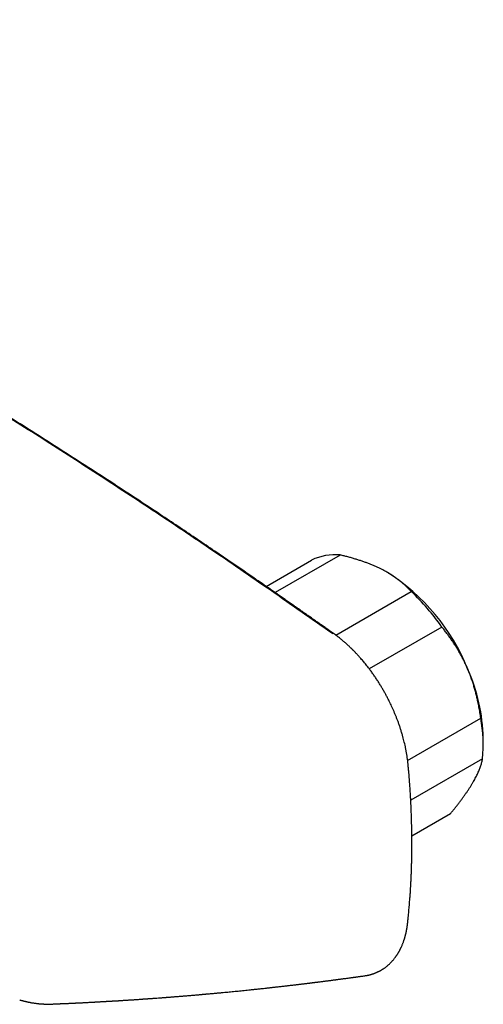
# Model space of a CAD drawing. Header units: millimetres. Extents: x 8 to 932, y 12 to 542.
# Tile 21 of 24: x 876 to 928, y 187 to 296. Entities that reach past the tile are written whole.
import ezdxf

# ---------------------------------------------------------------- set-up
doc = ezdxf.new("R2010")
doc.units = ezdxf.units.MM

msp = doc.modelspace()

# ---------------------------------------------------------------- linework, layer by layer
at = {"color": 7, "linetype": 'Continuous', "lineweight": 30}
for p, q in [((911.82, 236.68), (904.62, 232.52)), ((903.62, 233.21), (908.65, 236.12)), ((917.04, 234.75), (917.03, 234.76)), ((911.32, 227.81), (919.68, 232.64)), ((923.06, 228.71), (915.03, 224.08)), ((919.28, 213.95), (927.37, 218.62)), ((927.65, 215.56), (927.65, 216.38)), ((927.57, 214.13), (919.62, 209.54)), ((919.75, 205.6), (924.02, 208.07))]:
    msp.add_line(p, q, dxfattribs=at)
for centre, radius, start, end in [((911.26, 230.61), 6.1, 84.7303, 115.361), ((904.81, 215.55), 22.76, 21.9944, 57.507), ((902.58, 214.5), 24.92, 34.7583, 46.6872), ((907.64, 215.93), 20.01, 1.2806, 24.016), ((911.36, 215.62), 16.28, 354.7326, 10.591)]:
    msp.add_arc(centre, radius, start, end, dxfattribs=at)
for points, knots in [([(910.99, 227.94), (909.87, 228.74), (907.61, 230.33), (904.21, 232.7), (900.82, 235.05), (897.41, 237.37), (894.01, 239.67), (890.66, 241.9), (887.37, 244.06), (884.15, 246.16), (880.92, 248.24), (877.69, 250.3), (874.46, 252.34), (871.22, 254.35), (867.98, 256.35), (864.73, 258.32), (861.49, 260.27), (858.26, 262.18), (855.04, 264.07), (851.85, 265.92), (848.65, 267.75), (845.43, 269.57), (842.18, 271.38), (838.92, 273.18), (835.65, 274.96), (832.38, 276.71), (829.13, 278.44), (825.9, 280.13), (822.68, 281.78), (819.46, 283.42), (816.22, 285.05), (812.96, 286.66), (809.67, 288.26), (806.38, 289.84), (803.09, 291.4), (799.8, 292.94), (796.51, 294.45), (794.31, 295.44), (793.21, 295.93)], [0, 0, 0, 0, 0.0292677, 0.0585355, 0.0878036, 0.1170719, 0.1463404, 0.1756091, 0.2032055, 0.230802, 0.2583986, 0.2859954, 0.3135923, 0.3411894, 0.3687865, 0.3963837, 0.423981, 0.4515783, 0.4786829, 0.5057876, 0.5328922, 0.5599969, 0.5875944, 0.6151918, 0.6427893, 0.6703867, 0.697984, 0.7250885, 0.7521929, 0.7792972, 0.8064015, 0.8340588, 0.8617159, 0.889373, 0.9170299, 0.9446868, 0.9723434, 1, 1, 1, 1]), ([(911.18, 227.91), (911.04, 228.01), (910.76, 228.21), (910.34, 228.51), (909.94, 228.79), (909.55, 229.07), (909.17, 229.33), (908.81, 229.59), (908.45, 229.85), (908.08, 230.1), (907.73, 230.35), (907.38, 230.59), (907.06, 230.82), (906.69, 231.08), (906.29, 231.36), (905.85, 231.66), (905.41, 231.97), (904.97, 232.28), (904.54, 232.58), (903.94, 232.99), (903.18, 233.51), (902.28, 234.14), (901.38, 234.76), (900.5, 235.36), (899.27, 236.2), (897.7, 237.27), (895.78, 238.57), (893.86, 239.86), (891.66, 241.33), (889.18, 242.96), (886.43, 244.77), (883.67, 246.56), (880.91, 248.33), (878.15, 250.09), (875.39, 251.84), (872.62, 253.56), (869.85, 255.27), (867.08, 256.97), (864.32, 258.64), (861.58, 260.29), (858.85, 261.91), (856.12, 263.51), (853.38, 265.11), (850.62, 266.7), (848.58, 267.86), (847.29, 268.59), (846.74, 268.9), (846.2, 269.2), (845.65, 269.51), (845.11, 269.82), (844.56, 270.12), (844.01, 270.43), (843.42, 270.76), (842.81, 271.1), (842.15, 271.46), (841.49, 271.83), (840.89, 272.16), (840.38, 272.44), (839.95, 272.68), (839.53, 272.91), (839.12, 273.14), (838.73, 273.35), (838.35, 273.56), (837.99, 273.75), (837.71, 273.91), (837.5, 274.02), (837.37, 274.09), (837.25, 274.16), (837.14, 274.22), (837.03, 274.27), (836.94, 274.32), (836.85, 274.37), (836.78, 274.41), (836.71, 274.45), (836.65, 274.48), (836.59, 274.52), (836.52, 274.55), (836.43, 274.6), (836.33, 274.66), (836.22, 274.72), (836.09, 274.79), (835.95, 274.86), (835.79, 274.95), (835.62, 275.04), (835.44, 275.14), (835.25, 275.24), (835.05, 275.35), (834.85, 275.45), (834.51, 275.64), (834.04, 275.89), (833.46, 276.2), (832.9, 276.5), (832.38, 276.78), (831.86, 277.05), (831.23, 277.39), (830.46, 277.8), (829.58, 278.26), (828.7, 278.73), (827.43, 279.39), (825.78, 280.25), (823.73, 281.31), (821.42, 282.49), (818.87, 283.78), (816.07, 285.18), (813.27, 286.57), (810.47, 287.94), (808.43, 288.92), (807.17, 289.53), (806.67, 289.76), (806.18, 290), (805.69, 290.23), (805.2, 290.47), (804.72, 290.69), (804.24, 290.92), (803.77, 291.14), (803.31, 291.36), (802.95, 291.53), (802.7, 291.64), (802.55, 291.71), (802.4, 291.78), (802.26, 291.85), (802.11, 291.92), (801.96, 291.99), (801.8, 292.06), (801.63, 292.15), (801.43, 292.24), (801.22, 292.33), (801.01, 292.44), (800.78, 292.54), (800.53, 292.66), (800.28, 292.77), (800.01, 292.9), (799.72, 293.03), (799.41, 293.17), (799.09, 293.32), (798.76, 293.48), (798.41, 293.63), (798.05, 293.8), (797.68, 293.97), (797.3, 294.15), (796.9, 294.33), (796.49, 294.52), (796.06, 294.71), (795.63, 294.9), (795.2, 295.1), (794.76, 295.3), (794.31, 295.5), (793.85, 295.71), (793.54, 295.85), (793.38, 295.92)], [0, 0, 0, 0, 0.003689, 0.007271, 0.010744, 0.01411, 0.017368, 0.020519, 0.023561, 0.026783, 0.029874, 0.032835, 0.035666, 0.038366, 0.042211, 0.046025, 0.049819, 0.053594, 0.057348, 0.061083, 0.069019, 0.076852, 0.084569, 0.092169, 0.099652, 0.116162, 0.132669, 0.149175, 0.165682, 0.189263, 0.212844, 0.236425, 0.260006, 0.283587, 0.307168, 0.330749, 0.35433, 0.377911, 0.401493, 0.424653, 0.447813, 0.470973, 0.494133, 0.517663, 0.541193, 0.545815, 0.550437, 0.555059, 0.559681, 0.564303, 0.568925, 0.57357, 0.578301, 0.583707, 0.589227, 0.594862, 0.60061, 0.604279, 0.607912, 0.611468, 0.614947, 0.618348, 0.621452, 0.624489, 0.627459, 0.628607, 0.629713, 0.630742, 0.631695, 0.63257, 0.633369, 0.63409, 0.634735, 0.635303, 0.635794, 0.636279, 0.636839, 0.637594, 0.638452, 0.639414, 0.640479, 0.641685, 0.643001, 0.644427, 0.645962, 0.647607, 0.649296, 0.650976, 0.652647, 0.657842, 0.662948, 0.667434, 0.67185, 0.676197, 0.680476, 0.688038, 0.695517, 0.702913, 0.710225, 0.727519, 0.744812, 0.762105, 0.785687, 0.809268, 0.83285, 0.856432, 0.880013, 0.884164, 0.888314, 0.892465, 0.896615, 0.900752, 0.90481, 0.908781, 0.912767, 0.916662, 0.920465, 0.921724, 0.922974, 0.924213, 0.925442, 0.92666, 0.927881, 0.929174, 0.93071, 0.932347, 0.934086, 0.935925, 0.937866, 0.939908, 0.942052, 0.944296, 0.946756, 0.949327, 0.952009, 0.954802, 0.957706, 0.960722, 0.963848, 0.967086, 0.970434, 0.973894, 0.977465, 0.981147, 0.98472, 0.988392, 0.992162, 0.996032, 1, 1, 1, 1]), ([(916.46, 235.07), (916.41, 235.09), (916.26, 235.17), (915.99, 235.29), (915.66, 235.45), (915.31, 235.59), (914.96, 235.73), (914.6, 235.87), (914.23, 236), (913.86, 236.12), (913.47, 236.24), (913.07, 236.36), (912.66, 236.47), (912.24, 236.58), (911.96, 236.64), (911.82, 236.68)], [0, 0, 0, 0, 0.034083, 0.113223, 0.192397, 0.271573, 0.350714, 0.429829, 0.508972, 0.588119, 0.667237, 0.750413, 0.833614, 0.916819, 1, 1, 1, 1]), ([(919.68, 232.64), (919.61, 232.71), (919.48, 232.86), (919.26, 233.08), (919.03, 233.29), (918.79, 233.51), (918.55, 233.71), (918.29, 233.92), (918.02, 234.12), (917.73, 234.32), (917.44, 234.51), (917.12, 234.7), (916.8, 234.89), (916.57, 235.01), (916.46, 235.07)], [0, 0, 0, 0, 0.081944, 0.163886, 0.246136, 0.328397, 0.410644, 0.492722, 0.5748, 0.659154, 0.743526, 0.827877, 0.913938, 1, 1, 1, 1]), ([(919.33, 213.53), (919.31, 213.65), (919.29, 213.89), (919.24, 214.25), (919.19, 214.6), (919.13, 214.95), (919.06, 215.29), (918.99, 215.63), (918.91, 215.95), (918.84, 216.27), (918.74, 216.6), (918.64, 216.96), (918.52, 217.34), (918.41, 217.71), (918.28, 218.06), (918.16, 218.4), (918.03, 218.72), (917.91, 219.04), (917.77, 219.35), (917.64, 219.66), (917.51, 219.95), (917.38, 220.22), (917.25, 220.48), (917.12, 220.74), (916.98, 221.01), (916.82, 221.31), (916.63, 221.65), (916.44, 221.98), (916.23, 222.32), (916.02, 222.67), (915.79, 223.02), (915.55, 223.37), (915.3, 223.72), (915.07, 224.03), (914.87, 224.29), (914.69, 224.52), (914.52, 224.73), (914.35, 224.94), (914.19, 225.12), (914.04, 225.3), (913.9, 225.46), (913.77, 225.6), (913.64, 225.73), (913.54, 225.84), (913.46, 225.93), (913.39, 225.99), (913.33, 226.05), (913.28, 226.11), (913.25, 226.14), (913.22, 226.17), (913.21, 226.18), (913.2, 226.2), (913.18, 226.21), (913.16, 226.23), (913.13, 226.26), (913.09, 226.3), (913.03, 226.36), (912.96, 226.42), (912.88, 226.5), (912.79, 226.59), (912.69, 226.68), (912.58, 226.78), (912.46, 226.89), (912.33, 227), (912.19, 227.12), (912.05, 227.25), (911.89, 227.38), (911.73, 227.51), (911.55, 227.64), (911.37, 227.78), (911.25, 227.87), (911.18, 227.91)], [0, 0, 0, 0, 0.023731, 0.04692, 0.069569, 0.091682, 0.113261, 0.133935, 0.154098, 0.17375, 0.192894, 0.217001, 0.240258, 0.262669, 0.284237, 0.304967, 0.324861, 0.343922, 0.363889, 0.382859, 0.400834, 0.417816, 0.434544, 0.450193, 0.465556, 0.486509, 0.507899, 0.529695, 0.551889, 0.574896, 0.598317, 0.622153, 0.646404, 0.671071, 0.687448, 0.703985, 0.720024, 0.735231, 0.749605, 0.763146, 0.775297, 0.78669, 0.797325, 0.807204, 0.813025, 0.818548, 0.823736, 0.828065, 0.83136, 0.833072, 0.834288, 0.835107, 0.836302, 0.837873, 0.83982, 0.843719, 0.848581, 0.854408, 0.861199, 0.868956, 0.877068, 0.886022, 0.89582, 0.906463, 0.917953, 0.930292, 0.942706, 0.95588, 0.969817, 0.984522, 1, 1, 1, 1]), ([(925.92, 224.07), (925.9, 224.13), (925.82, 224.32), (925.67, 224.64), (925.48, 225.04), (925.27, 225.43), (925.06, 225.81), (924.84, 226.2), (924.62, 226.57), (924.38, 226.93), (924.14, 227.29), (923.88, 227.65), (923.62, 228.01), (923.34, 228.37), (923.15, 228.6), (923.06, 228.71)], [0, 0, 0, 0, 0.031425, 0.110773, 0.190157, 0.269542, 0.348893, 0.42894, 0.508988, 0.58762, 0.666253, 0.749675, 0.833122, 0.916573, 1, 1, 1, 1]), ([(927.37, 218.62), (927.34, 218.82), (927.28, 219.23), (927.17, 219.84), (927.06, 220.4), (926.95, 220.91), (926.84, 221.36), (926.72, 221.81), (926.58, 222.26), (926.44, 222.72), (926.28, 223.18), (926.11, 223.63), (925.98, 223.92), (925.92, 224.07)], [0, 0, 0, 0, 0.109372, 0.218767, 0.328131, 0.410671, 0.49321, 0.574832, 0.656453, 0.742319, 0.828229, 0.914137, 1, 1, 1, 1]), ([(926.5, 211.51), (926.52, 211.54), (926.59, 211.66), (926.7, 211.85), (926.83, 212.08), (926.94, 212.31), (927.05, 212.54), (927.14, 212.75), (927.23, 212.96), (927.31, 213.17), (927.38, 213.37), (927.44, 213.56), (927.49, 213.76), (927.54, 213.95), (927.56, 214.07), (927.57, 214.13)], [0, 0, 0, 0, 0.034083, 0.113223, 0.192397, 0.271573, 0.350714, 0.430546, 0.510378, 0.588808, 0.667237, 0.750413, 0.833614, 0.916819, 1, 1, 1, 1]), ([(919.3, 196.17), (919.31, 196.3), (919.34, 196.54), (919.38, 196.91), (919.41, 197.25), (919.44, 197.59), (919.47, 197.9), (919.49, 198.2), (919.51, 198.47), (919.53, 198.73), (919.55, 198.96), (919.57, 199.19), (919.58, 199.39), (919.59, 199.57), (919.6, 199.72), (919.61, 199.87), (919.62, 200), (919.62, 200.12), (919.63, 200.23), (919.63, 200.31), (919.64, 200.37), (919.64, 200.42), (919.64, 200.46), (919.64, 200.5), (919.65, 200.54), (919.65, 200.58), (919.65, 200.65), (919.66, 200.73), (919.66, 200.82), (919.66, 200.91), (919.67, 201.02), (919.67, 201.12), (919.68, 201.26), (919.69, 201.42), (919.69, 201.62), (919.71, 201.93), (919.72, 202.35), (919.73, 202.86), (919.74, 203.36), (919.75, 203.85), (919.75, 204.33), (919.75, 204.79), (919.75, 205.24), (919.75, 205.69), (919.74, 206.14), (919.73, 206.58), (919.72, 207), (919.71, 207.41), (919.7, 207.81), (919.69, 208.11), (919.68, 208.32), (919.67, 208.45), (919.67, 208.59), (919.66, 208.74), (919.65, 208.9), (919.65, 209.07), (919.64, 209.26), (919.63, 209.47), (919.61, 209.7), (919.6, 209.94), (919.58, 210.2), (919.57, 210.47), (919.55, 210.76), (919.53, 211.06), (919.51, 211.37), (919.48, 211.7), (919.46, 212.04), (919.43, 212.39), (919.4, 212.76), (919.36, 213.14), (919.34, 213.4), (919.33, 213.53)], [0, 0, 0, 0, 0.023055, 0.045094, 0.06612, 0.086133, 0.105136, 0.123129, 0.13917, 0.154317, 0.168568, 0.181926, 0.194391, 0.204344, 0.213644, 0.222292, 0.230214, 0.237245, 0.243379, 0.248616, 0.252102, 0.255034, 0.257414, 0.259239, 0.2612, 0.263935, 0.267447, 0.272467, 0.277915, 0.283644, 0.289653, 0.295943, 0.302513, 0.313403, 0.324984, 0.337257, 0.367866, 0.397726, 0.426831, 0.455184, 0.48288, 0.508978, 0.534907, 0.560669, 0.586263, 0.611525, 0.635562, 0.658805, 0.681254, 0.70291, 0.709682, 0.716838, 0.724627, 0.73305, 0.742108, 0.7518, 0.762126, 0.774219, 0.787081, 0.800711, 0.815111, 0.830282, 0.846223, 0.862936, 0.880421, 0.89868, 0.917712, 0.937159, 0.957356, 0.978302, 1, 1, 1, 1]), ([(924.02, 208.07), (924.1, 208.17), (924.27, 208.37), (924.51, 208.67), (924.74, 208.96), (924.97, 209.26), (925.19, 209.55), (925.4, 209.84), (925.61, 210.13), (925.81, 210.41), (926, 210.69), (926.18, 210.97), (926.35, 211.24), (926.45, 211.42), (926.5, 211.51)], [0, 0, 0, 0, 0.081977, 0.163964, 0.245939, 0.32836, 0.410794, 0.493213, 0.577312, 0.661429, 0.745527, 0.830344, 0.915183, 1, 1, 1, 1]), ([(914.49, 190.1), (914.49, 190.1), (914.53, 190.11), (914.59, 190.12), (914.65, 190.13), (914.7, 190.14), (914.74, 190.14), (914.77, 190.15), (914.8, 190.16), (914.84, 190.16), (914.88, 190.17), (914.93, 190.18), (914.99, 190.19), (915.04, 190.21), (915.09, 190.22), (915.14, 190.23), (915.19, 190.25), (915.23, 190.26), (915.26, 190.27), (915.28, 190.27), (915.31, 190.28), (915.33, 190.29), (915.36, 190.3), (915.39, 190.31), (915.44, 190.32), (915.49, 190.34), (915.54, 190.36), (915.59, 190.38), (915.64, 190.39), (915.69, 190.41), (915.75, 190.44), (915.82, 190.47), (915.91, 190.51), (915.99, 190.54), (916.06, 190.58), (916.11, 190.6), (916.14, 190.62), (916.17, 190.63), (916.19, 190.64), (916.21, 190.65), (916.22, 190.66), (916.24, 190.67), (916.27, 190.69), (916.3, 190.7), (916.33, 190.72), (916.38, 190.75), (916.43, 190.78), (916.47, 190.81), (916.52, 190.84), (916.57, 190.87), (916.64, 190.91), (916.7, 190.96), (916.78, 191.01), (916.87, 191.08), (916.98, 191.17), (917.09, 191.26), (917.2, 191.36), (917.31, 191.46), (917.41, 191.56), (917.52, 191.67), (917.61, 191.78), (917.71, 191.89), (917.79, 191.99), (917.86, 192.08), (917.92, 192.16), (917.97, 192.23), (918.02, 192.3), (918.07, 192.37), (918.11, 192.44), (918.16, 192.51), (918.2, 192.57), (918.24, 192.64), (918.27, 192.7), (918.31, 192.76), (918.34, 192.82), (918.38, 192.88), (918.41, 192.94), (918.44, 192.99), (918.46, 193.05), (918.49, 193.1), (918.52, 193.16), (918.55, 193.23), (918.6, 193.33), (918.65, 193.46), (918.71, 193.59), (918.76, 193.71), (918.81, 193.84), (918.85, 193.97), (918.89, 194.08), (918.92, 194.17), (918.94, 194.24), (918.96, 194.3), (918.98, 194.36), (918.99, 194.42), (919.01, 194.48), (919.03, 194.55), (919.04, 194.6), (919.05, 194.65), (919.06, 194.69), (919.07, 194.73), (919.09, 194.78), (919.1, 194.82), (919.11, 194.87), (919.12, 194.92), (919.13, 194.98), (919.14, 195.04), (919.15, 195.09), (919.16, 195.14), (919.17, 195.19), (919.18, 195.24), (919.19, 195.29), (919.2, 195.34), (919.21, 195.38), (919.21, 195.43), (919.22, 195.48), (919.23, 195.53), (919.23, 195.58), (919.24, 195.62), (919.25, 195.68), (919.25, 195.74), (919.26, 195.8), (919.27, 195.85), (919.27, 195.91), (919.28, 195.97), (919.29, 196.04), (919.29, 196.11), (919.3, 196.15), (919.3, 196.17)], [0, 0, 0, 0, 0.001337, 0.013146, 0.020177, 0.026067, 0.03082, 0.034441, 0.037427, 0.041626, 0.047211, 0.054175, 0.060271, 0.06713, 0.074176, 0.080522, 0.086161, 0.091093, 0.0951, 0.098484, 0.101246, 0.103803, 0.10721, 0.112072, 0.11805, 0.124814, 0.131499, 0.138059, 0.144496, 0.150809, 0.157, 0.169231, 0.180963, 0.192175, 0.202152, 0.210568, 0.21461, 0.218162, 0.221225, 0.223799, 0.225884, 0.228189, 0.231551, 0.235971, 0.241447, 0.24798, 0.255371, 0.262606, 0.269541, 0.276177, 0.287566, 0.297954, 0.307486, 0.323314, 0.341861, 0.361313, 0.379208, 0.397287, 0.417153, 0.434969, 0.453114, 0.471267, 0.489361, 0.504548, 0.513928, 0.524191, 0.535066, 0.545776, 0.556184, 0.566237, 0.575914, 0.58481, 0.593222, 0.601642, 0.610035, 0.618467, 0.627054, 0.633227, 0.640258, 0.647934, 0.655703, 0.662962, 0.677315, 0.694683, 0.710136, 0.726094, 0.741457, 0.756643, 0.772403, 0.781042, 0.78888, 0.796577, 0.80282, 0.809526, 0.817852, 0.824411, 0.831054, 0.83618, 0.840383, 0.845278, 0.850907, 0.856158, 0.860494, 0.86602, 0.872942, 0.880181, 0.886207, 0.890593, 0.895958, 0.902139, 0.907711, 0.911958, 0.916452, 0.921853, 0.927905, 0.933116, 0.937338, 0.941895, 0.947215, 0.954707, 0.960729, 0.965876, 0.972143, 0.979223, 0.985774, 0.993661, 1, 1, 1, 1]), ([(879.21, 186.95), (879.28, 186.95), (879.4, 186.96), (879.57, 186.96), (879.74, 186.97), (879.89, 186.98), (880.03, 186.98), (880.15, 186.99), (880.27, 186.99), (880.37, 187), (880.46, 187), (880.53, 187), (880.59, 187.01), (880.65, 187.01), (880.69, 187.01), (880.73, 187.01), (880.79, 187.01), (880.85, 187.02), (880.93, 187.02), (881.01, 187.02), (881.11, 187.03), (881.24, 187.03), (881.39, 187.04), (881.55, 187.05), (881.7, 187.05), (881.83, 187.06), (881.95, 187.07), (882.06, 187.07), (882.16, 187.08), (882.25, 187.08), (882.33, 187.08), (882.39, 187.09), (882.46, 187.09), (882.53, 187.09), (882.61, 187.1), (882.7, 187.1), (882.8, 187.11), (882.91, 187.11), (883.04, 187.12), (883.17, 187.12), (883.3, 187.13), (883.44, 187.14), (883.69, 187.15), (883.93, 187.16), (884.15, 187.18), (884.24, 187.18), (884.32, 187.18), (884.39, 187.19), (884.46, 187.19), (884.51, 187.19), (884.56, 187.2), (884.61, 187.2), (884.66, 187.2), (884.71, 187.21), (884.79, 187.21), (884.88, 187.21), (885, 187.22), (885.13, 187.23), (885.27, 187.24), (885.43, 187.25), (885.6, 187.25), (885.75, 187.26), (885.87, 187.27), (885.96, 187.28), (886.06, 187.28), (886.15, 187.29), (886.24, 187.29), (886.32, 187.3), (886.38, 187.3), (886.44, 187.3), (886.5, 187.31), (886.56, 187.31), (886.65, 187.32), (886.76, 187.32), (886.89, 187.33), (887.02, 187.34), (887.13, 187.35), (887.21, 187.35), (887.28, 187.35), (887.36, 187.36), (887.44, 187.36), (887.54, 187.37), (887.63, 187.38), (887.73, 187.38), (887.83, 187.39), (887.94, 187.4), (888.04, 187.4), (888.15, 187.41), (888.26, 187.42), (888.36, 187.42), (888.46, 187.43), (888.54, 187.43), (888.61, 187.44), (888.69, 187.44), (888.77, 187.45), (888.87, 187.46), (888.99, 187.46), (889.12, 187.47), (889.29, 187.48), (889.5, 187.5), (889.7, 187.51), (889.85, 187.52), (889.94, 187.53), (890.03, 187.54), (890.11, 187.54), (890.18, 187.55), (890.25, 187.55), (890.31, 187.55), (890.36, 187.56), (890.42, 187.56), (890.48, 187.57), (890.55, 187.57), (890.64, 187.58), (890.75, 187.59), (890.89, 187.6), (891.05, 187.61), (891.26, 187.62), (891.54, 187.64), (891.8, 187.66), (891.99, 187.68), (892.1, 187.68), (892.2, 187.69), (892.29, 187.7), (892.36, 187.7), (892.43, 187.71), (892.48, 187.71), (892.53, 187.72), (892.58, 187.72), (892.63, 187.73), (892.68, 187.73), (892.76, 187.73), (892.85, 187.74), (892.98, 187.75), (893.12, 187.76), (893.27, 187.78), (893.44, 187.79), (893.63, 187.8), (893.82, 187.82), (894, 187.83), (894.15, 187.85), (894.26, 187.85), (894.37, 187.86), (894.47, 187.87), (894.56, 187.88), (894.69, 187.89), (894.86, 187.9), (895.08, 187.92), (895.3, 187.94), (895.52, 187.96), (895.74, 187.98), (895.93, 187.99), (896.11, 188.01), (896.26, 188.02), (896.4, 188.04), (896.53, 188.05), (896.65, 188.06), (896.75, 188.07), (896.84, 188.07), (896.92, 188.08), (897, 188.09), (897.09, 188.1), (897.19, 188.11), (897.31, 188.12), (897.46, 188.13), (897.64, 188.15), (897.81, 188.16), (897.99, 188.18), (898.15, 188.19), (898.39, 188.22), (898.69, 188.24), (899.05, 188.28), (899.38, 188.31), (899.7, 188.34), (900.02, 188.37), (900.35, 188.4), (900.68, 188.44), (901.02, 188.47), (901.37, 188.51), (901.66, 188.54), (901.9, 188.56), (902.08, 188.58), (902.25, 188.6), (902.41, 188.62), (902.57, 188.63), (902.75, 188.65), (902.97, 188.67), (903.22, 188.7), (903.43, 188.72), (903.61, 188.74), (903.74, 188.76), (903.87, 188.77), (904, 188.79), (904.12, 188.8), (904.24, 188.81), (904.35, 188.83), (904.45, 188.84), (904.54, 188.85), (904.64, 188.86), (904.76, 188.87), (904.9, 188.89), (905.05, 188.9), (905.21, 188.92), (905.38, 188.94), (905.55, 188.96), (905.71, 188.98), (905.88, 189), (906.04, 189.02), (906.23, 189.04), (906.44, 189.06), (906.63, 189.09), (906.76, 189.1), (906.84, 189.11), (906.93, 189.12), (907.03, 189.13), (907.15, 189.15), (907.29, 189.16), (907.43, 189.18), (907.57, 189.2), (907.71, 189.22), (907.84, 189.23), (907.98, 189.25), (908.12, 189.27), (908.26, 189.28), (908.39, 189.3), (908.49, 189.31), (908.58, 189.32), (908.65, 189.33), (908.71, 189.34), (908.77, 189.35), (908.83, 189.35), (908.89, 189.36), (908.95, 189.37), (909.01, 189.38), (909.09, 189.39), (909.18, 189.4), (909.28, 189.41), (909.42, 189.43), (909.6, 189.45), (909.8, 189.48), (909.98, 189.5), (910.16, 189.52), (910.32, 189.54), (910.47, 189.56), (910.62, 189.58), (910.78, 189.6), (910.94, 189.62), (911.09, 189.64), (911.2, 189.66), (911.3, 189.67), (911.38, 189.68), (911.47, 189.69), (911.57, 189.71), (911.68, 189.72), (911.8, 189.74), (911.92, 189.75), (912.05, 189.77), (912.2, 189.79), (912.36, 189.81), (912.53, 189.83), (912.71, 189.86), (912.87, 189.88), (913.03, 189.9), (913.17, 189.92), (913.29, 189.94), (913.39, 189.95), (913.47, 189.96), (913.53, 189.97), (913.61, 189.98), (913.69, 189.99), (913.79, 190.01), (913.9, 190.02), (914.03, 190.04), (914.18, 190.06), (914.33, 190.08), (914.45, 190.1), (914.51, 190.11), (914.51, 190.11)], [0, 0, 0, 0, 0.005202, 0.010071, 0.014606, 0.018808, 0.022676, 0.026151, 0.029304, 0.032136, 0.034645, 0.036648, 0.038385, 0.039855, 0.041061, 0.042001, 0.043476, 0.04527, 0.047386, 0.049822, 0.052579, 0.055641, 0.060421, 0.064934, 0.069179, 0.072744, 0.076096, 0.079188, 0.081961, 0.084414, 0.086549, 0.08817, 0.089958, 0.091987, 0.094258, 0.09677, 0.099524, 0.10252, 0.106094, 0.109825, 0.113563, 0.117308, 0.12106, 0.134489, 0.137135, 0.139633, 0.141899, 0.143934, 0.145771, 0.147368, 0.148724, 0.149994, 0.151359, 0.152819, 0.154373, 0.157385, 0.160698, 0.164313, 0.168249, 0.172591, 0.177347, 0.182519, 0.185069, 0.187709, 0.190439, 0.193179, 0.19564, 0.197794, 0.199544, 0.201139, 0.202763, 0.20442, 0.206109, 0.209997, 0.213831, 0.217382, 0.220651, 0.222673, 0.224572, 0.226607, 0.228954, 0.231615, 0.23459, 0.237147, 0.239897, 0.24284, 0.245972, 0.249008, 0.251778, 0.254921, 0.257635, 0.259919, 0.261835, 0.263871, 0.266134, 0.269093, 0.272367, 0.275941, 0.279575, 0.286755, 0.293822, 0.296566, 0.299252, 0.301721, 0.30396, 0.306025, 0.307845, 0.30942, 0.310836, 0.312399, 0.314132, 0.316036, 0.318112, 0.321718, 0.325747, 0.330162, 0.334703, 0.344012, 0.353623, 0.356705, 0.359799, 0.362651, 0.365186, 0.367404, 0.369145, 0.370623, 0.371891, 0.373216, 0.374635, 0.376149, 0.377758, 0.380952, 0.384464, 0.388294, 0.392745, 0.397548, 0.402704, 0.408213, 0.414074, 0.417607, 0.420879, 0.423879, 0.426606, 0.429073, 0.431515, 0.437546, 0.443965, 0.45, 0.45615, 0.462383, 0.468696, 0.47295, 0.477201, 0.481193, 0.484881, 0.488265, 0.491346, 0.493553, 0.495726, 0.498088, 0.500642, 0.503387, 0.506323, 0.511225, 0.516313, 0.521295, 0.526171, 0.530942, 0.535608, 0.546325, 0.556756, 0.565861, 0.574809, 0.583847, 0.593065, 0.602506, 0.612178, 0.622108, 0.632301, 0.637577, 0.642603, 0.647379, 0.651904, 0.656321, 0.660911, 0.667764, 0.674971, 0.682454, 0.686072, 0.689748, 0.693482, 0.697264, 0.700884, 0.704255, 0.707375, 0.710247, 0.712868, 0.715323, 0.718852, 0.722799, 0.727167, 0.731824, 0.736714, 0.74156, 0.74636, 0.751111, 0.755816, 0.760473, 0.767391, 0.773884, 0.776318, 0.778687, 0.781103, 0.783813, 0.787321, 0.791233, 0.795466, 0.799554, 0.803608, 0.807426, 0.811009, 0.81544, 0.819449, 0.82309, 0.826459, 0.828555, 0.830532, 0.832389, 0.834126, 0.835743, 0.837333, 0.838902, 0.840803, 0.843035, 0.845598, 0.848493, 0.8517, 0.857868, 0.863663, 0.869083, 0.87413, 0.878803, 0.883103, 0.88704, 0.892062, 0.896679, 0.900893, 0.904702, 0.90674, 0.909025, 0.911625, 0.914538, 0.917765, 0.921239, 0.924975, 0.92871, 0.932396, 0.937576, 0.942657, 0.947639, 0.952499, 0.957071, 0.961046, 0.964739, 0.968151, 0.96971, 0.97153, 0.973652, 0.976078, 0.978807, 0.982209, 0.985988, 0.990144, 0.994675, 0.999582, 1, 1, 1, 1]), ([(876.36, 187.44), (876.4, 187.43), (876.49, 187.4), (876.6, 187.37), (876.7, 187.34), (876.79, 187.32), (876.86, 187.3), (876.91, 187.29), (876.94, 187.28), (876.97, 187.28), (877, 187.27), (877.03, 187.26), (877.08, 187.25), (877.16, 187.23), (877.26, 187.21), (877.36, 187.19), (877.48, 187.17), (877.59, 187.14), (877.71, 187.12), (877.83, 187.1), (877.95, 187.09), (878.09, 187.07), (878.22, 187.05), (878.36, 187.03), (878.48, 187.02), (878.6, 187.01), (878.69, 187), (878.77, 187), (878.83, 186.99), (878.89, 186.99), (878.96, 186.99), (879.05, 186.98), (879.14, 186.98), (879.25, 186.97), (879.33, 186.97), (879.39, 186.97), (879.43, 186.97), (879.47, 186.97), (879.52, 186.97), (879.57, 186.97), (879.64, 186.97), (879.72, 186.97), (879.81, 186.98), (879.88, 186.98), (879.91, 186.98)], [0, 0, 0, 0, 0.037936, 0.071168, 0.099689, 0.123495, 0.14258, 0.156941, 0.166152, 0.173219, 0.181181, 0.190067, 0.199878, 0.22494, 0.253274, 0.284597, 0.315405, 0.349102, 0.381619, 0.413815, 0.448808, 0.487238, 0.527327, 0.565591, 0.60076, 0.632462, 0.660631, 0.680205, 0.697525, 0.71292, 0.73058, 0.754823, 0.782217, 0.812539, 0.842481, 0.854778, 0.866384, 0.877298, 0.88931, 0.904818, 0.923483, 0.945563, 0.971066, 1, 1, 1, 1])]:
    msp.add_open_spline(points, degree=3, knots=knots, dxfattribs=at)

doc.saveas('drawing.dxf')
